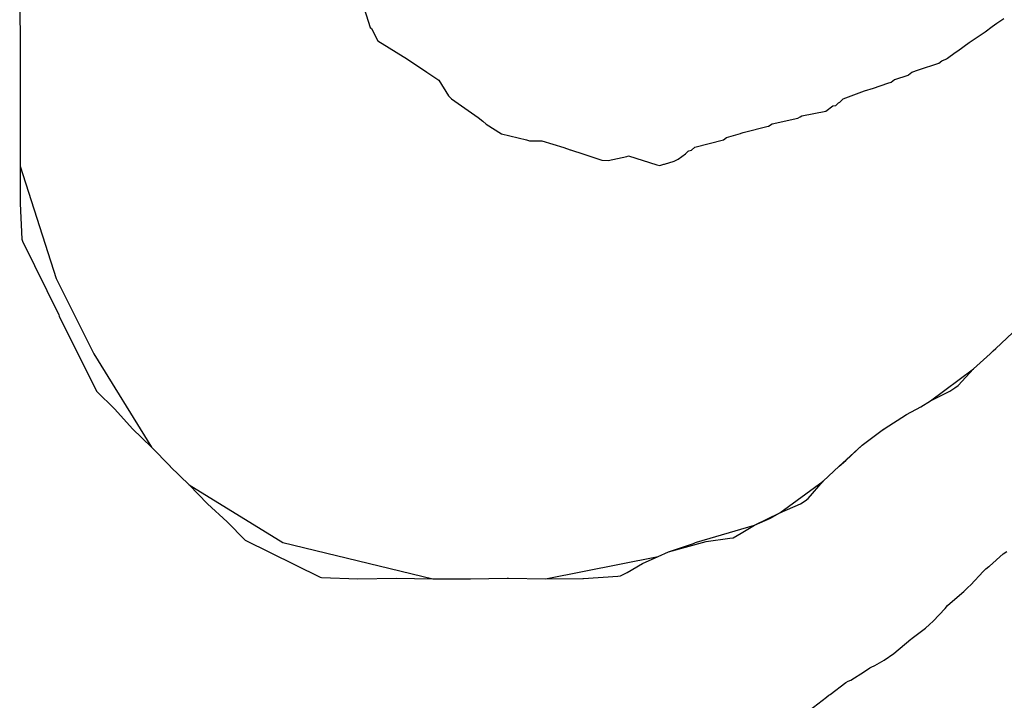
# Model space of a CAD drawing. Extents: x 158343 to 162498, y 431347 to 434500.
# Tile 127 of 248: x 159602 to 159628, y 433980 to 433998. Entities that reach past the tile are written whole.
import ezdxf

# ---------------------------------------------------------------- set-up
doc = ezdxf.new("R2010")
doc.units = 0
doc.header["$LTSCALE"] = 10
doc.header["$MEASUREMENT"] = 0
doc.layers.add('000_arcering', color=8, linetype='CONTINUOUS')
doc.layers.add('def. con-hoogtelijn (index)', color=8, linetype='CONTINUOUS')

# ---------------------------------------------------------------- blocks, each defined once
blk = doc.blocks.new('bestaande hoogtelijnen')
at = {"layer": 'def. con-hoogtelijn (index)'}
for p, q in [((-65.999, -66.988), (-65.986, -68.976)), ((-65.999, -66.988), (-65.986, -68.976)), ((-56.825, -67.788), (-56.665, -68.287)), ((-56.825, -67.788), (-56.665, -68.287)), ((-56.825, -67.788), (-56.665, -68.287)), ((-40.087, -68.263), (-39.965, -68.175)), ((-40.087, -68.263), (-39.965, -68.175)), ((-40.087, -68.263), (-39.965, -68.175)), ((-39.965, -68.175), (-39.778, -68.052)), ((-39.965, -68.175), (-39.778, -68.052)), ((-39.965, -68.175), (-39.778, -68.052)), ((-56.665, -68.287), (-56.628, -68.315)), ((-56.665, -68.287), (-56.628, -68.315)), ((-56.665, -68.287), (-56.628, -68.315)), ((-56.628, -68.315), (-56.46, -68.648)), ((-56.628, -68.315), (-56.46, -68.648)), ((-56.628, -68.315), (-56.46, -68.648)), ((-40.652, -68.654), (-40.274, -68.41)), ((-40.652, -68.654), (-40.274, -68.41)), ((-40.652, -68.654), (-40.274, -68.41)), ((-40.274, -68.41), (-40.087, -68.263)), ((-40.274, -68.41), (-40.087, -68.263)), ((-40.274, -68.41), (-40.087, -68.263)), ((-56.46, -68.648), (-55.664, -69.138)), ((-56.46, -68.648), (-55.664, -69.138)), ((-56.46, -68.648), (-55.664, -69.138)), ((-41.001, -68.911), (-40.704, -68.689)), ((-41.001, -68.911), (-40.704, -68.689)), ((-41.001, -68.911), (-40.704, -68.689)), ((-40.704, -68.689), (-40.652, -68.654)), ((-40.704, -68.689), (-40.652, -68.654)), ((-40.704, -68.689), (-40.652, -68.654)), ((-65.986, -68.987), (-65.99, -69.979)), ((-65.986, -68.987), (-65.99, -69.979)), ((-65.986, -68.976), (-65.986, -68.987)), ((-65.986, -68.976), (-65.986, -68.987)), ((-41.208, -69.056), (-41.05, -68.942)), ((-41.208, -69.056), (-41.05, -68.942)), ((-41.208, -69.056), (-41.05, -68.942)), ((-41.05, -68.942), (-41.001, -68.911)), ((-41.05, -68.942), (-41.001, -68.911)), ((-41.05, -68.942), (-41.001, -68.911)), ((-55.664, -69.138), (-55.149, -69.481)), ((-55.664, -69.138), (-55.149, -69.481)), ((-55.664, -69.138), (-55.149, -69.481)), ((-42.057, -69.416), (-41.507, -69.238)), ((-42.057, -69.416), (-41.507, -69.238)), ((-42.057, -69.416), (-41.507, -69.238)), ((-41.507, -69.238), (-41.43, -69.182)), ((-41.507, -69.238), (-41.43, -69.182)), ((-41.507, -69.238), (-41.43, -69.182)), ((-41.43, -69.182), (-41.325, -69.139)), ((-41.43, -69.182), (-41.325, -69.139)), ((-41.43, -69.182), (-41.325, -69.139)), ((-41.325, -69.139), (-41.306, -69.124)), ((-41.325, -69.139), (-41.306, -69.124)), ((-41.325, -69.139), (-41.306, -69.124)), ((-41.306, -69.124), (-41.276, -69.105)), ((-41.306, -69.124), (-41.276, -69.105)), ((-41.306, -69.124), (-41.276, -69.105)), ((-41.276, -69.105), (-41.208, -69.056)), ((-41.276, -69.105), (-41.208, -69.056)), ((-41.276, -69.105), (-41.208, -69.056)), ((-55.149, -69.481), (-54.831, -69.692)), ((-55.149, -69.481), (-54.831, -69.692)), ((-55.149, -69.481), (-54.831, -69.692)), ((-42.316, -69.552), (-42.235, -69.485)), ((-42.316, -69.552), (-42.235, -69.485)), ((-42.316, -69.552), (-42.235, -69.485)), ((-42.235, -69.485), (-42.057, -69.416)), ((-42.235, -69.485), (-42.057, -69.416)), ((-42.235, -69.485), (-42.057, -69.416)), ((-54.831, -69.692), (-54.574, -70.108)), ((-54.831, -69.692), (-54.574, -70.108)), ((-54.831, -69.692), (-54.574, -70.108)), ((-43.252, -69.908), (-42.866, -69.774)), ((-43.252, -69.908), (-42.866, -69.774)), ((-43.252, -69.908), (-42.866, -69.774)), ((-42.866, -69.774), (-42.779, -69.75)), ((-42.866, -69.774), (-42.779, -69.75)), ((-42.866, -69.774), (-42.779, -69.75)), ((-42.779, -69.75), (-42.689, -69.676)), ((-42.779, -69.75), (-42.689, -69.676)), ((-42.779, -69.75), (-42.689, -69.676)), ((-42.689, -69.676), (-42.687, -69.675)), ((-42.689, -69.676), (-42.687, -69.675)), ((-42.689, -69.676), (-42.687, -69.675)), ((-42.687, -69.675), (-42.326, -69.561)), ((-42.687, -69.675), (-42.326, -69.561)), ((-42.687, -69.675), (-42.326, -69.561)), ((-42.326, -69.561), (-42.316, -69.552)), ((-42.326, -69.561), (-42.316, -69.552)), ((-42.326, -69.561), (-42.316, -69.552)), ((-65.99, -69.979), (-65.99, -69.984)), ((-65.99, -69.979), (-65.99, -69.984)), ((-65.99, -69.984), (-65.989, -70.979)), ((-65.99, -69.984), (-65.989, -70.979)), ((-44.059, -70.195), (-43.492, -69.981)), ((-44.059, -70.195), (-43.492, -69.981)), ((-44.059, -70.195), (-43.492, -69.981)), ((-43.492, -69.981), (-43.252, -69.908)), ((-43.492, -69.981), (-43.252, -69.908)), ((-43.492, -69.981), (-43.252, -69.908)), ((-54.574, -70.108), (-54.492, -70.192)), ((-54.574, -70.108), (-54.492, -70.192)), ((-54.574, -70.108), (-54.492, -70.192)), ((-54.492, -70.192), (-53.781, -70.692)), ((-54.492, -70.192), (-53.781, -70.692)), ((-54.492, -70.192), (-53.781, -70.692)), ((-44.258, -70.365), (-44.184, -70.297)), ((-44.258, -70.365), (-44.184, -70.297)), ((-44.258, -70.365), (-44.184, -70.297)), ((-44.184, -70.297), (-44.171, -70.285)), ((-44.184, -70.297), (-44.171, -70.285)), ((-44.184, -70.297), (-44.171, -70.285)), ((-44.171, -70.285), (-44.145, -70.276)), ((-44.171, -70.285), (-44.145, -70.276)), ((-44.171, -70.285), (-44.145, -70.276)), ((-44.145, -70.276), (-44.132, -70.265)), ((-44.145, -70.276), (-44.132, -70.265)), ((-44.145, -70.276), (-44.132, -70.265)), ((-44.132, -70.265), (-44.059, -70.195)), ((-44.132, -70.265), (-44.059, -70.195)), ((-44.132, -70.265), (-44.059, -70.195)), ((-45.162, -70.645), (-44.526, -70.524)), ((-45.162, -70.645), (-44.526, -70.524)), ((-45.162, -70.645), (-44.526, -70.524)), ((-44.526, -70.524), (-44.334, -70.382)), ((-44.526, -70.524), (-44.334, -70.382)), ((-44.526, -70.524), (-44.334, -70.382)), ((-44.334, -70.382), (-44.258, -70.365)), ((-44.334, -70.382), (-44.258, -70.365)), ((-44.334, -70.382), (-44.258, -70.365)), ((-53.781, -70.692), (-53.78, -70.693)), ((-53.781, -70.692), (-53.78, -70.693)), ((-53.781, -70.692), (-53.78, -70.693)), ((-53.78, -70.693), (-53.658, -70.784)), ((-53.78, -70.693), (-53.658, -70.784)), ((-53.78, -70.693), (-53.658, -70.784)), ((-53.658, -70.784), (-53.574, -70.866)), ((-53.658, -70.784), (-53.574, -70.866)), ((-53.658, -70.784), (-53.574, -70.866)), ((-45.953, -70.854), (-45.585, -70.78)), ((-45.953, -70.854), (-45.585, -70.78)), ((-45.953, -70.854), (-45.585, -70.78)), ((-45.585, -70.78), (-45.389, -70.735)), ((-45.585, -70.78), (-45.389, -70.735)), ((-45.585, -70.78), (-45.389, -70.735)), ((-45.389, -70.735), (-45.268, -70.705)), ((-45.389, -70.735), (-45.268, -70.705)), ((-45.389, -70.735), (-45.268, -70.705)), ((-45.268, -70.705), (-45.204, -70.671)), ((-45.268, -70.705), (-45.204, -70.671)), ((-45.268, -70.705), (-45.204, -70.671)), ((-45.204, -70.671), (-45.162, -70.645)), ((-45.204, -70.671), (-45.162, -70.645)), ((-45.204, -70.671), (-45.162, -70.645)), ((-65.989, -70.979), (-65.989, -70.984)), ((-65.989, -70.979), (-65.989, -70.984)), ((-65.989, -70.984), (-65.989, -71.979)), ((-65.989, -70.984), (-65.989, -71.979)), ((-53.574, -70.866), (-53.159, -71.122)), ((-53.574, -70.866), (-53.159, -71.122)), ((-53.574, -70.866), (-53.159, -71.122)), ((-46.779, -71.105), (-46.72, -71.086)), ((-46.779, -71.105), (-46.72, -71.086)), ((-46.779, -71.105), (-46.72, -71.086)), ((-46.72, -71.086), (-46.054, -70.919)), ((-46.72, -71.086), (-46.054, -70.919)), ((-46.72, -71.086), (-46.054, -70.919)), ((-46.054, -70.919), (-46.052, -70.917)), ((-46.054, -70.919), (-46.052, -70.917)), ((-46.054, -70.919), (-46.052, -70.917)), ((-46.052, -70.917), (-45.953, -70.854)), ((-46.052, -70.917), (-45.953, -70.854)), ((-46.052, -70.917), (-45.953, -70.854)), ((-53.159, -71.122), (-52.493, -71.283)), ((-53.159, -71.122), (-52.493, -71.283)), ((-53.159, -71.122), (-52.493, -71.283)), ((-52.493, -71.283), (-52.421, -71.314)), ((-52.493, -71.283), (-52.421, -71.314)), ((-52.493, -71.283), (-52.421, -71.314)), ((-52.421, -71.314), (-52.42, -71.314)), ((-52.421, -71.314), (-52.42, -71.314)), ((-52.421, -71.314), (-52.42, -71.314)), ((-52.42, -71.314), (-52.255, -71.314)), ((-52.42, -71.314), (-52.255, -71.314)), ((-52.42, -71.314), (-52.255, -71.314)), ((-52.255, -71.314), (-52.253, -71.314)), ((-52.255, -71.314), (-52.253, -71.314)), ((-52.255, -71.314), (-52.253, -71.314)), ((-52.253, -71.314), (-52.091, -71.311)), ((-52.253, -71.314), (-52.091, -71.311)), ((-52.253, -71.314), (-52.091, -71.311)), ((-52.091, -71.311), (-51.506, -71.489)), ((-52.091, -71.311), (-51.506, -71.489)), ((-52.091, -71.311), (-51.506, -71.489)), ((-48.011, -71.479), (-47.252, -71.282)), ((-48.011, -71.479), (-47.252, -71.282)), ((-48.011, -71.479), (-47.252, -71.282)), ((-47.252, -71.282), (-47.17, -71.22)), ((-47.252, -71.282), (-47.17, -71.22)), ((-47.252, -71.282), (-47.17, -71.22)), ((-47.17, -71.22), (-46.792, -71.115)), ((-47.17, -71.22), (-46.792, -71.115)), ((-47.17, -71.22), (-46.792, -71.115)), ((-46.792, -71.115), (-46.779, -71.105)), ((-46.792, -71.115), (-46.779, -71.105)), ((-46.792, -71.115), (-46.779, -71.105)), ((-51.506, -71.489), (-51.329, -71.553)), ((-51.506, -71.489), (-51.329, -71.553)), ((-51.506, -71.489), (-51.329, -71.553)), ((-51.329, -71.553), (-51.325, -71.553)), ((-51.329, -71.553), (-51.325, -71.553)), ((-51.329, -71.553), (-51.325, -71.553)), ((-51.325, -71.553), (-50.971, -71.666)), ((-51.325, -71.553), (-50.971, -71.666)), ((-51.325, -71.553), (-50.971, -71.666)), ((-48.259, -71.656), (-48.188, -71.59)), ((-48.259, -71.656), (-48.188, -71.59)), ((-48.259, -71.656), (-48.188, -71.59)), ((-48.188, -71.59), (-48.173, -71.576)), ((-48.188, -71.59), (-48.173, -71.576)), ((-48.188, -71.59), (-48.173, -71.576)), ((-48.173, -71.576), (-48.098, -71.558)), ((-48.173, -71.576), (-48.098, -71.558)), ((-48.173, -71.576), (-48.098, -71.558)), ((-48.098, -71.558), (-48.011, -71.479)), ((-48.098, -71.558), (-48.011, -71.479)), ((-48.098, -71.558), (-48.011, -71.479)), ((-50.971, -71.666), (-50.967, -71.666)), ((-50.971, -71.666), (-50.967, -71.666)), ((-50.971, -71.666), (-50.967, -71.666)), ((-50.967, -71.666), (-50.489, -71.827)), ((-50.967, -71.666), (-50.489, -71.827)), ((-50.967, -71.666), (-50.489, -71.827)), ((-50.489, -71.827), (-50.324, -71.83)), ((-50.489, -71.827), (-50.324, -71.83)), ((-50.489, -71.827), (-50.324, -71.83)), ((-50.324, -71.83), (-49.825, -71.731)), ((-50.324, -71.83), (-49.825, -71.731)), ((-50.324, -71.83), (-49.825, -71.731)), ((-49.825, -71.731), (-49.779, -71.71)), ((-49.825, -71.731), (-49.779, -71.71)), ((-49.825, -71.731), (-49.779, -71.71)), ((-49.779, -71.71), (-49.027, -71.946)), ((-49.779, -71.71), (-49.027, -71.946)), ((-49.779, -71.71), (-49.027, -71.946)), ((-48.821, -71.928), (-48.563, -71.852)), ((-48.821, -71.928), (-48.563, -71.852)), ((-48.821, -71.928), (-48.563, -71.852)), ((-48.563, -71.852), (-48.452, -71.797)), ((-48.563, -71.852), (-48.452, -71.797)), ((-48.563, -71.852), (-48.452, -71.797)), ((-48.452, -71.797), (-48.259, -71.656)), ((-48.452, -71.797), (-48.259, -71.656)), ((-48.452, -71.797), (-48.259, -71.656)), ((-65.989, -71.979), (-65.989, -71.984)), ((-65.989, -71.979), (-65.989, -71.984)), ((-65.989, -71.984), (-65.03, -74.981)), ((-65.989, -71.984), (-65.03, -74.981)), ((-65.989, -71.984), (-65.985, -72.975)), ((-65.989, -71.984), (-65.985, -72.975)), ((-49.027, -71.946), (-48.945, -71.97)), ((-49.027, -71.946), (-48.945, -71.97)), ((-49.027, -71.946), (-48.945, -71.97)), ((-48.945, -71.97), (-48.834, -71.932)), ((-48.945, -71.97), (-48.834, -71.932)), ((-48.945, -71.97), (-48.834, -71.932)), ((-48.834, -71.932), (-48.825, -71.929)), ((-48.834, -71.932), (-48.825, -71.929)), ((-48.834, -71.932), (-48.825, -71.929)), ((-48.825, -71.929), (-48.821, -71.928)), ((-48.825, -71.929), (-48.821, -71.928)), ((-48.825, -71.929), (-48.821, -71.928)), ((-65.985, -72.975), (-65.984, -72.981)), ((-65.985, -72.975), (-65.984, -72.981)), ((-65.984, -72.981), (-65.941, -73.93)), ((-65.984, -72.981), (-65.941, -73.93)), ((-65.941, -73.93), (-65.927, -73.981)), ((-65.941, -73.93), (-65.927, -73.981)), ((-65.927, -73.981), (-64.96, -75.95)), ((-65.927, -73.981), (-64.96, -75.95)), ((-65.03, -74.981), (-64.024, -76.981)), ((-65.03, -74.981), (-64.024, -76.981)), ((-64.96, -75.95), (-64.949, -75.981)), ((-64.96, -75.95), (-64.949, -75.981)), ((-64.949, -75.981), (-63.955, -77.981)), ((-64.949, -75.981), (-63.955, -77.981)), ((-39.992, -76.843), (-39.55, -76.424)), ((-39.992, -76.843), (-39.55, -76.424)), ((-40.145, -76.981), (-39.992, -76.843)), ((-40.145, -76.981), (-39.992, -76.843)), ((-40.067, -76.906), (-39.992, -76.843)), ((-40.067, -76.906), (-39.992, -76.843)), ((-64.024, -76.981), (-62.486, -79.476)), ((-64.024, -76.981), (-62.486, -79.476)), ((-40.589, -77.384), (-40.145, -76.981)), ((-40.589, -77.384), (-40.145, -76.981)), ((-40.145, -76.981), (-40.067, -76.906)), ((-40.145, -76.981), (-40.067, -76.906)), ((-41.736, -78.237), (-40.589, -77.384)), ((-41.736, -78.237), (-40.589, -77.384)), ((-40.992, -77.827), (-40.589, -77.384)), ((-40.992, -77.827), (-40.589, -77.384)), ((-41.221, -77.981), (-41.084, -77.889)), ((-41.221, -77.981), (-41.084, -77.889)), ((-41.084, -77.889), (-40.992, -77.827)), ((-41.084, -77.889), (-40.992, -77.827)), ((-63.955, -77.981), (-63.468, -78.458)), ((-63.955, -77.981), (-63.468, -78.458)), ((-41.736, -78.237), (-41.221, -77.981)), ((-41.736, -78.237), (-41.221, -77.981)), ((-42.374, -78.599), (-41.992, -78.395)), ((-42.374, -78.599), (-41.992, -78.395)), ((-41.992, -78.395), (-41.736, -78.237)), ((-41.992, -78.395), (-41.736, -78.237)), ((-63.468, -78.458), (-62.992, -78.982)), ((-63.468, -78.458), (-62.992, -78.982)), ((-42.969, -78.981), (-42.374, -78.599)), ((-42.969, -78.981), (-42.374, -78.599)), ((-62.992, -78.982), (-62.486, -79.476)), ((-62.992, -78.982), (-62.486, -79.476)), ((-43.554, -79.419), (-43.059, -79.048)), ((-43.554, -79.419), (-43.059, -79.048)), ((-43.059, -79.048), (-42.969, -78.981)), ((-43.059, -79.048), (-42.969, -78.981)), ((-43.059, -79.048), (-42.983, -78.99)), ((-43.059, -79.048), (-42.983, -78.99)), ((-42.983, -78.99), (-42.969, -78.981)), ((-42.983, -78.99), (-42.969, -78.981)), ((-62.486, -79.476), (-61.994, -79.979)), ((-62.486, -79.476), (-61.994, -79.979)), ((-44.079, -79.894), (-43.554, -79.419)), ((-44.079, -79.894), (-43.554, -79.419)), ((-43.992, -79.824), (-43.554, -79.419)), ((-43.992, -79.824), (-43.554, -79.419)), ((-61.994, -79.979), (-61.989, -79.984)), ((-61.994, -79.979), (-61.989, -79.984)), ((-61.989, -79.984), (-61.487, -80.476)), ((-61.989, -79.984), (-61.487, -80.476)), ((-44.597, -80.376), (-44.166, -79.981)), ((-44.597, -80.376), (-44.166, -79.981)), ((-44.166, -79.981), (-43.992, -79.824)), ((-44.166, -79.981), (-43.992, -79.824)), ((-44.166, -79.981), (-44.079, -79.894)), ((-44.166, -79.981), (-44.079, -79.894)), ((-61.487, -80.476), (-58.992, -82.012)), ((-61.487, -80.476), (-58.992, -82.012)), ((-61.487, -80.476), (-60.992, -80.982)), ((-61.487, -80.476), (-60.992, -80.982)), ((-45.75, -81.223), (-44.597, -80.376)), ((-45.75, -81.223), (-44.597, -80.376)), ((-44.992, -80.843), (-44.597, -80.376)), ((-44.992, -80.843), (-44.597, -80.376)), ((-60.992, -80.982), (-60.471, -81.461)), ((-60.992, -80.982), (-60.471, -81.461)), ((-45.75, -81.223), (-45.199, -80.981)), ((-45.75, -81.223), (-45.199, -80.981)), ((-45.199, -80.981), (-45.075, -80.898)), ((-45.199, -80.981), (-45.075, -80.898)), ((-45.075, -80.898), (-44.992, -80.843)), ((-45.075, -80.898), (-44.992, -80.843)), ((-46.42, -81.553), (-45.75, -81.223)), ((-46.42, -81.553), (-45.75, -81.223)), ((-45.992, -81.366), (-45.75, -81.223)), ((-45.992, -81.366), (-45.75, -81.223)), ((-60.471, -81.461), (-59.992, -81.95)), ((-60.471, -81.461), (-59.992, -81.95)), ((-47.966, -82.007), (-46.42, -81.553)), ((-47.966, -82.007), (-46.42, -81.553)), ((-46.778, -81.767), (-46.42, -81.553)), ((-46.778, -81.767), (-46.42, -81.553)), ((-46.42, -81.553), (-45.992, -81.366)), ((-46.42, -81.553), (-45.992, -81.366)), ((-46.992, -81.884), (-46.778, -81.767)), ((-46.992, -81.884), (-46.778, -81.767)), ((-59.992, -81.95), (-57.992, -82.939)), ((-59.992, -81.95), (-57.992, -82.939)), ((-58.992, -82.012), (-54.996, -82.977)), ((-58.992, -82.012), (-54.996, -82.977)), ((-48.713, -82.26), (-47.706, -81.981)), ((-48.713, -82.26), (-47.706, -81.981)), ((-48.713, -82.26), (-48.045, -82.035)), ((-48.713, -82.26), (-48.045, -82.035)), ((-48.045, -82.035), (-47.992, -82.014)), ((-48.045, -82.035), (-47.992, -82.014)), ((-47.992, -82.014), (-47.966, -82.007)), ((-47.992, -82.014), (-47.966, -82.007)), ((-47.706, -81.981), (-47.076, -81.897)), ((-47.706, -81.981), (-47.076, -81.897)), ((-47.076, -81.897), (-46.992, -81.884)), ((-47.076, -81.897), (-46.992, -81.884)), ((-48.992, -82.386), (-48.713, -82.26)), ((-48.992, -82.386), (-48.713, -82.26)), ((-40.164, -82.639), (-39.801, -82.315)), ((-40.164, -82.639), (-39.801, -82.315)), ((-40.164, -82.639), (-39.801, -82.315)), ((-39.801, -82.315), (-39.701, -82.251)), ((-39.801, -82.315), (-39.701, -82.251)), ((-39.801, -82.315), (-39.701, -82.251)), ((-51.987, -82.976), (-48.992, -82.386)), ((-51.987, -82.976), (-48.992, -82.386)), ((-49.819, -82.808), (-49.406, -82.567)), ((-49.819, -82.808), (-49.406, -82.567)), ((-49.406, -82.567), (-48.992, -82.386)), ((-49.406, -82.567), (-48.992, -82.386)), ((-49.992, -82.901), (-49.819, -82.808)), ((-49.992, -82.901), (-49.819, -82.808)), ((-40.659, -83.136), (-40.334, -82.78)), ((-40.659, -83.136), (-40.334, -82.78)), ((-40.659, -83.136), (-40.334, -82.78)), ((-40.334, -82.78), (-40.261, -82.712)), ((-40.334, -82.78), (-40.261, -82.712)), ((-40.334, -82.78), (-40.261, -82.712)), ((-40.261, -82.712), (-40.179, -82.65)), ((-40.261, -82.712), (-40.179, -82.65)), ((-40.261, -82.712), (-40.179, -82.65)), ((-40.179, -82.65), (-40.164, -82.639)), ((-40.179, -82.65), (-40.164, -82.639)), ((-40.179, -82.65), (-40.164, -82.639)), ((-57.992, -82.939), (-57.958, -82.947)), ((-57.992, -82.939), (-57.958, -82.947)), ((-57.958, -82.947), (-56.993, -82.98)), ((-57.958, -82.947), (-56.993, -82.98)), ((-56.993, -82.98), (-56.991, -82.98)), ((-56.993, -82.98), (-56.991, -82.98)), ((-56.991, -82.98), (-55.973, -82.963)), ((-56.991, -82.98), (-55.973, -82.963)), ((-55.973, -82.963), (-54.996, -82.977)), ((-55.973, -82.963), (-54.996, -82.977)), ((-54.996, -82.977), (-54.988, -82.978)), ((-54.996, -82.977), (-54.988, -82.978)), ((-54.988, -82.978), (-53.996, -82.977)), ((-54.988, -82.978), (-53.996, -82.977)), ((-53.996, -82.977), (-53.988, -82.977)), ((-53.996, -82.977), (-53.988, -82.977)), ((-53.988, -82.977), (-53.012, -82.961)), ((-53.988, -82.977), (-53.012, -82.961)), ((-53.012, -82.961), (-52.992, -82.961)), ((-53.012, -82.961), (-52.992, -82.961)), ((-53.012, -82.961), (-52.973, -82.962)), ((-53.012, -82.961), (-52.973, -82.962)), ((-52.992, -82.961), (-52.973, -82.962)), ((-52.992, -82.961), (-52.973, -82.962)), ((-52.973, -82.962), (-51.987, -82.976)), ((-52.973, -82.962), (-51.987, -82.976)), ((-51.987, -82.976), (-50.992, -82.968)), ((-51.987, -82.976), (-50.992, -82.968)), ((-50.992, -82.968), (-50.978, -82.967)), ((-50.992, -82.968), (-50.978, -82.967)), ((-50.978, -82.967), (-50.066, -82.907)), ((-50.978, -82.967), (-50.066, -82.907)), ((-50.066, -82.907), (-49.992, -82.901)), ((-50.066, -82.907), (-49.992, -82.901)), ((-40.739, -83.208), (-40.659, -83.136)), ((-40.739, -83.208), (-40.659, -83.136)), ((-40.739, -83.208), (-40.659, -83.136)), ((-41.207, -83.629), (-40.846, -83.315)), ((-41.207, -83.629), (-40.846, -83.315)), ((-41.207, -83.629), (-40.846, -83.315)), ((-40.846, -83.315), (-40.817, -83.288)), ((-40.846, -83.315), (-40.817, -83.288)), ((-40.846, -83.315), (-40.817, -83.288)), ((-40.817, -83.288), (-40.739, -83.208)), ((-40.817, -83.288), (-40.739, -83.208)), ((-40.817, -83.288), (-40.739, -83.208)), ((-41.279, -83.694), (-41.207, -83.629)), ((-41.279, -83.694), (-41.207, -83.629)), ((-41.279, -83.694), (-41.207, -83.629)), ((-41.659, -84.109), (-41.345, -83.772)), ((-41.659, -84.109), (-41.345, -83.772)), ((-41.659, -84.109), (-41.345, -83.772)), ((-41.345, -83.772), (-41.279, -83.694)), ((-41.345, -83.772), (-41.279, -83.694)), ((-41.345, -83.772), (-41.279, -83.694)), ((-41.864, -84.292), (-41.758, -84.192)), ((-41.864, -84.292), (-41.758, -84.192)), ((-41.864, -84.292), (-41.758, -84.192)), ((-41.758, -84.192), (-41.659, -84.109)), ((-41.758, -84.192), (-41.659, -84.109)), ((-41.758, -84.192), (-41.659, -84.109)), ((-42.219, -84.564), (-41.864, -84.292)), ((-42.219, -84.564), (-41.864, -84.292)), ((-42.219, -84.564), (-41.864, -84.292)), ((-42.709, -84.966), (-42.254, -84.587)), ((-42.709, -84.966), (-42.254, -84.587)), ((-42.709, -84.966), (-42.254, -84.587)), ((-42.254, -84.587), (-42.233, -84.573)), ((-42.254, -84.587), (-42.233, -84.573)), ((-42.254, -84.587), (-42.233, -84.573)), ((-42.233, -84.573), (-42.219, -84.564)), ((-42.233, -84.573), (-42.219, -84.564)), ((-42.233, -84.573), (-42.219, -84.564)), ((-42.965, -85.148), (-42.709, -84.966)), ((-42.965, -85.148), (-42.709, -84.966)), ((-42.965, -85.148), (-42.709, -84.966)), ((-43.219, -85.289), (-42.965, -85.148)), ((-43.219, -85.289), (-42.965, -85.148)), ((-43.219, -85.289), (-42.965, -85.148)), ((-43.859, -85.678), (-43.492, -85.448)), ((-43.859, -85.678), (-43.492, -85.448)), ((-43.859, -85.678), (-43.492, -85.448)), ((-43.492, -85.448), (-43.351, -85.353)), ((-43.492, -85.448), (-43.351, -85.353)), ((-43.492, -85.448), (-43.351, -85.353)), ((-43.351, -85.353), (-43.311, -85.329)), ((-43.351, -85.353), (-43.311, -85.329)), ((-43.351, -85.353), (-43.311, -85.329)), ((-43.311, -85.329), (-43.219, -85.289)), ((-43.311, -85.329), (-43.219, -85.289)), ((-43.311, -85.329), (-43.219, -85.289)), ((-44.408, -86.064), (-43.99, -85.745)), ((-44.408, -86.064), (-43.99, -85.745)), ((-44.408, -86.064), (-43.99, -85.745)), ((-43.99, -85.745), (-43.93, -85.71)), ((-43.99, -85.745), (-43.93, -85.71)), ((-43.99, -85.745), (-43.93, -85.71)), ((-43.93, -85.71), (-43.859, -85.678)), ((-43.93, -85.71), (-43.859, -85.678)), ((-43.93, -85.71), (-43.859, -85.678)), ((-44.968, -86.489), (-44.508, -86.132)), ((-44.968, -86.489), (-44.508, -86.132)), ((-44.968, -86.489), (-44.508, -86.132)), ((-44.508, -86.132), (-44.499, -86.124)), ((-44.508, -86.132), (-44.499, -86.124)), ((-44.508, -86.132), (-44.499, -86.124)), ((-44.499, -86.124), (-44.444, -86.083)), ((-44.499, -86.124), (-44.444, -86.083)), ((-44.499, -86.124), (-44.444, -86.083)), ((-44.444, -86.083), (-44.408, -86.064)), ((-44.444, -86.083), (-44.408, -86.064)), ((-44.444, -86.083), (-44.408, -86.064))]:
    blk.add_line(p, q, dxfattribs=at)

msp = doc.modelspace()

# ---------------------------------------------------------------- block references
at = {"layer": '000_arcering'}
msp.add_blockref('bestaande hoogtelijnen', (159667.804, 434066.432), dxfattribs=at)

doc.saveas('drawing.dxf')
